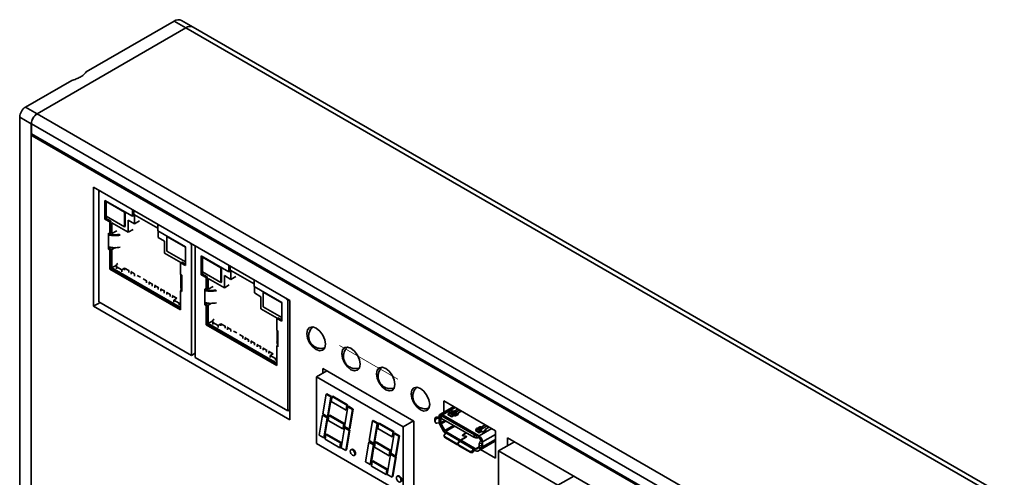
# Model space of a CAD drawing. Header units: millimetres. Extents: x 11 to 199, y 5 to 292.
# Tile 49 of 53: x 74 to 134, y 195 to 223. Entities that reach past the tile are written whole.
import ezdxf

# ---------------------------------------------------------------- set-up
doc = ezdxf.new("R2010")
doc.units = ezdxf.units.MM
doc.linetypes.add('CENTERX2', pattern=[20.32, 12.7, -2.54, 2.54, -2.54])
doc.layers.add('標註文字', color=4, linetype='Continuous')

msp = doc.modelspace()

# ---------------------------------------------------------------- linework, layer by layer
at = {"color": 7, "linetype": 'Continuous', "lineweight": 35}
for p, q in [((78.2029, 219.4227), (83.5824, 222.5281)), ((83.5824, 222.5281), (84.2895, 222.1199)), ((84.7394, 222.1645), (84.0323, 222.5727)), ((75.2011, 216.8733), (84.2895, 222.1199)), ((75.2062, 216.8704), (84.2946, 222.117)), ((84.2946, 222.117), (133.8274, 193.5223)), ((134.2774, 193.5668), (84.7445, 222.1615)), ((74.494, 217.2815), (77.319, 218.9124)), ((75.2011, 216.8733), (74.494, 217.2815)), ((74.8476, 216.261), (74.1405, 216.6692)), ((74.1405, 216.6692), (74.1405, 187.5057)), ((124.7391, 188.2757), (75.2062, 216.8704)), ((74.8476, 187.9139), (74.8476, 216.261)), ((74.8527, 216.258), (124.3855, 187.6633)), ((74.8527, 215.6456), (74.8527, 216.258)), ((124.3855, 187.0509), (74.8527, 215.6456)), ((74.9045, 215.5311), (124.3855, 186.9664)), ((78.6568, 205.1201), (78.657, 212.3868)), ((78.657, 212.3868), (90.6422, 205.4674)), ((78.9756, 212.169), (79.005, 212.186)), ((78.9756, 212.169), (78.9756, 205.3917)), ((78.9756, 212.169), (79.0463, 212.1282)), ((79.0463, 212.1621), (79.0463, 212.1282)), ((79.3469, 210.44), (79.3469, 211.5872)), ((79.3469, 211.5872), (81.0333, 210.6137)), ((79.4176, 211.5464), (79.4176, 211.5219)), ((79.4388, 211.5342), (79.4176, 211.5219)), ((79.4176, 211.5219), (79.4176, 210.6237)), ((80.5489, 210.8688), (79.4176, 211.5219)), ((79.4176, 210.4808), (79.3469, 210.44)), ((79.4176, 210.6237), (79.4176, 210.4808)), ((79.4176, 210.6237), (80.5489, 209.9706)), ((79.4176, 210.4808), (79.7145, 210.3094)), ((80.5702, 210.881), (80.5489, 210.8688)), ((80.5489, 209.9706), (80.5489, 210.8688)), ((80.5843, 210.8729), (80.5843, 209.991)), ((81.0333, 210.6137), (81.0333, 211.0149)), ((81.0333, 210.6137), (81.104, 210.6545)), ((81.104, 210.6545), (81.1038, 210.981)), ((81.157, 210.7055), (82.5748, 209.8871)), ((81.157, 210.1585), (81.157, 210.7055)), ((79.6438, 210.2686), (79.3469, 210.44)), ((79.7145, 210.3094), (79.6438, 210.2686)), ((79.6438, 209.548), (79.6438, 210.2686)), ((79.7145, 209.5888), (79.7145, 210.3094)), ((79.7676, 210.2175), (80.7611, 209.644)), ((79.7676, 209.5582), (79.7676, 210.2175)), ((80.5489, 209.9706), (80.5843, 209.991)), ((80.7611, 210.387), (81.157, 210.1585)), ((80.7611, 209.644), (80.7611, 210.387)), ((81.4577, 210.332), (81.157, 210.1585)), ((82.5748, 210.125), (82.5748, 209.7238)), ((79.5731, 209.5888), (79.6438, 209.548)), ((79.5731, 209.4663), (79.5731, 209.5888)), ((79.6438, 209.5071), (79.5731, 209.4663)), ((79.5731, 208.7314), (79.5731, 209.4663)), ((79.6438, 209.548), (79.7145, 209.5888)), ((79.6438, 209.5071), (79.6438, 209.548)), ((79.7145, 209.5888), (79.7676, 209.5582)), ((79.7676, 209.5582), (80.0682, 209.7317)), ((80.2776, 209.4626), (80.2116, 209.5048)), ((81.0617, 209.8175), (80.7611, 209.644)), ((82.5748, 209.7238), (84.2612, 208.7502)), ((82.5925, 209.7136), (82.5925, 209.3298)), ((82.5925, 209.3298), (82.9885, 209.1012)), ((83.1511, 209.3911), (83.1299, 209.3788)), ((83.1299, 209.3788), (83.1299, 208.4807)), ((84.2612, 208.7257), (83.1299, 209.3788)), ((79.5731, 208.6089), (79.5731, 208.7314)), ((79.6438, 208.6498), (79.6438, 208.7722)), ((79.7243, 208.7166), (79.6438, 208.6702)), ((79.982, 208.7021), (79.7676, 208.5783)), ((82.9885, 209.1012), (82.9885, 208.3582)), ((84.2612, 208.7502), (84.2612, 207.603)), ((84.5618, 208.9442), (84.5618, 208.9778)), ((84.5909, 208.961), (84.5618, 208.9442)), ((84.6325, 208.9034), (84.5618, 208.9442)), ((84.6616, 208.9202), (84.6325, 208.9034)), ((84.6325, 202.1261), (84.6325, 208.9034)), ((84.8577, 208.7733), (84.8868, 208.7902)), ((84.8577, 208.7733), (84.8577, 201.9961)), ((84.8577, 208.7733), (84.9284, 208.7325)), ((84.9284, 208.7662), (84.9284, 208.7325)), ((79.5731, 208.6089), (79.6438, 208.6498)), ((79.6438, 208.5681), (79.5731, 208.6089)), ((79.7145, 208.6089), (79.6438, 208.5681)), ((79.6438, 207.3943), (79.6438, 208.5681)), ((79.7145, 207.4352), (79.7145, 208.6089)), ((79.7676, 208.5783), (79.7145, 208.6089)), ((79.7676, 207.4658), (79.7676, 208.5783)), ((82.9885, 208.3582), (83.9819, 207.7846)), ((83.1299, 208.4807), (84.2612, 207.8275)), ((85.2289, 207.0444), (85.2289, 208.1916)), ((85.2289, 208.1916), (86.9154, 207.218)), ((85.2996, 208.1508), (85.2996, 208.1263)), ((85.3209, 208.1385), (85.2996, 208.1263)), ((85.2996, 208.1263), (85.2996, 207.2281)), ((86.431, 207.4731), (85.2996, 208.1263)), ((79.7676, 207.4658), (80.0603, 207.6348)), ((80.054, 207.525), (80.0628, 207.6781)), ((80.3722, 207.3413), (80.054, 207.525)), ((80.054, 207.525), (80.054, 207.4025)), ((80.1424, 207.7271), (80.0628, 207.6781)), ((83.9643, 207.7744), (84.035, 207.8153)), ((83.9643, 207.7744), (83.9643, 207.0538)), ((84.2612, 207.603), (83.9643, 207.7744)), ((84.035, 207.8153), (84.2612, 207.6846)), ((86.4522, 207.4854), (86.431, 207.4731)), ((86.431, 206.575), (86.431, 207.4731)), ((86.4664, 207.4772), (86.4664, 206.5954)), ((86.9154, 207.218), (86.9154, 207.619)), ((86.9861, 207.2589), (86.9859, 207.5854)), ((79.6438, 207.3943), (79.7145, 207.4352)), ((83.9643, 204.9002), (79.6438, 207.3943)), ((83.9643, 204.9818), (79.7145, 207.4352)), ((83.9643, 205.0431), (79.7676, 207.4658)), ((80.5489, 207.4502), (80.3722, 207.3413)), ((80.3722, 207.2188), (80.3722, 207.3413)), ((80.7982, 207.3063), (80.5489, 207.4502)), ((80.5489, 207.3209), (80.5489, 207.4502)), ((80.8336, 207.3281), (80.7982, 207.3063)), ((80.7982, 207.177), (80.7982, 207.3063)), ((80.9573, 207.2144), (80.9927, 207.2362)), ((81.1588, 207.0981), (80.9573, 207.2144)), ((80.9573, 207.2144), (80.9573, 207.0851)), ((81.1588, 206.9688), (81.1588, 207.0981)), ((81.5194, 206.8899), (81.3179, 207.0062)), ((83.9643, 207.0538), (84.035, 207.013)), ((83.9757, 207.0473), (83.9757, 206.3624)), ((84.035, 206.8905), (83.9917, 207.038)), ((84.035, 207.013), (84.035, 206.8905)), ((84.035, 206.8905), (84.035, 206.1556)), ((85.2996, 207.0852), (85.2289, 207.0444)), ((85.5259, 206.8729), (85.2289, 207.0444)), ((85.2996, 207.2281), (85.2996, 207.0852)), ((85.2996, 207.2281), (86.431, 206.575)), ((85.2996, 207.0852), (85.5966, 206.9137)), ((85.5966, 206.9137), (85.5259, 206.8729)), ((85.5259, 206.1523), (85.5259, 206.8729)), ((85.5966, 206.1931), (85.5966, 206.9137)), ((86.6431, 206.9914), (87.0391, 206.7628)), ((86.6431, 206.2484), (86.6431, 206.9914)), ((86.9154, 207.218), (86.9861, 207.2589)), ((87.0391, 207.3099), (88.4569, 206.4914)), ((87.0391, 206.7628), (87.0391, 207.3099)), ((87.3397, 206.9363), (87.0391, 206.7628)), ((81.8801, 206.6817), (81.6785, 206.798)), ((81.9155, 206.7035), (81.8801, 206.6817)), ((81.8801, 206.5524), (81.8801, 206.6817)), ((82.0392, 206.5899), (82.0746, 206.6117)), ((82.2407, 206.4735), (82.0392, 206.5899)), ((82.0392, 206.5899), (82.0392, 206.4606)), ((82.2761, 206.4954), (82.2407, 206.4735)), ((82.2407, 206.3442), (82.2407, 206.4735)), ((82.3998, 206.3817), (82.4352, 206.4035)), ((82.6013, 206.2653), (82.3998, 206.3817)), ((82.3998, 206.3817), (82.3998, 206.2524)), ((82.6368, 206.2872), (82.6013, 206.2653)), ((85.6496, 206.8219), (86.6431, 206.2484)), ((85.6496, 206.1625), (85.6496, 206.8219)), ((85.6496, 206.1625), (85.9503, 206.3361)), ((86.431, 206.575), (86.4664, 206.5954)), ((86.9437, 206.4219), (86.6431, 206.2484)), ((88.4569, 206.7291), (88.4569, 206.3281)), ((88.4569, 206.3281), (90.1433, 205.3546)), ((88.4745, 206.3179), (88.4745, 205.9342)), ((82.6013, 206.1361), (82.6013, 206.2653)), ((82.7604, 206.1735), (82.7959, 206.1953)), ((82.9619, 206.0572), (82.7604, 206.1735)), ((82.7604, 206.1735), (82.7604, 206.0442)), ((82.9974, 206.079), (82.9619, 206.0572)), ((82.9619, 205.9279), (82.9619, 206.0572)), ((83.121, 205.9653), (83.1565, 205.9871)), ((83.3226, 205.849), (83.121, 205.9653)), ((83.121, 205.9653), (83.121, 205.836)), ((83.358, 205.8708), (83.3226, 205.849)), ((83.3226, 205.7197), (83.3226, 205.849)), ((83.4817, 205.7571), (83.5171, 205.779)), ((83.7309, 205.6132), (83.4817, 205.7571)), ((83.4817, 205.7571), (83.4817, 205.6278)), ((83.9643, 206.074), (84.035, 206.1148)), ((83.9643, 206.074), (83.9643, 204.9002)), ((84.035, 206.0332), (83.9643, 206.074)), ((83.9819, 206.1454), (84.035, 206.176)), ((84.035, 206.1148), (83.9819, 206.1454)), ((83.9819, 206.1454), (83.9819, 206.0842)), ((84.035, 206.1556), (84.035, 206.0332)), ((85.4552, 206.1931), (85.5259, 206.1523)), ((85.4552, 206.0707), (85.4552, 206.1931)), ((85.5259, 206.1115), (85.4552, 206.0707)), ((85.4552, 205.3358), (85.4552, 206.0707)), ((85.5259, 206.1523), (85.5966, 206.1931)), ((85.5259, 206.1115), (85.5259, 206.1523)), ((85.5966, 206.1931), (85.6496, 206.1625)), ((86.1596, 206.067), (86.0936, 206.1091)), ((88.4745, 205.9342), (88.8705, 205.7056)), ((88.8705, 205.7056), (88.8705, 204.9625)), ((89.0332, 205.9955), (89.0119, 205.9832)), ((90.1433, 205.3301), (89.0119, 205.9832)), ((89.0119, 205.9832), (89.0119, 205.085)), ((79.0515, 205.3479), (78.6568, 205.1201)), ((90.642, 198.2006), (78.6568, 205.1201)), ((78.9756, 205.3917), (84.6325, 202.1261)), ((83.5541, 205.5044), (83.7309, 205.6132)), ((83.8723, 205.3207), (83.5541, 205.5044)), ((83.5541, 205.5044), (83.5541, 205.3819)), ((83.9643, 205.3243), (83.8723, 205.3207)), ((83.8723, 205.1982), (83.8723, 205.3207)), ((85.4552, 205.2133), (85.4552, 205.3358)), ((85.4552, 205.2133), (85.5259, 205.2541)), ((85.5259, 205.1725), (85.4552, 205.2133)), ((85.5259, 205.2541), (85.5259, 205.3766)), ((85.6064, 205.321), (85.5259, 205.2745)), ((85.5966, 205.2133), (85.5259, 205.1725)), ((85.5259, 203.9987), (85.5259, 205.1725)), ((85.5966, 204.0395), (85.5966, 205.2133)), ((85.6496, 205.1827), (85.5966, 205.2133)), ((85.8641, 205.3065), (85.6496, 205.1827)), ((85.6496, 204.0701), (85.6496, 205.1827)), ((89.0119, 205.085), (90.1433, 204.4319)), ((90.1433, 205.3546), (90.1433, 204.2073)), ((90.4438, 205.5485), (90.4438, 205.5819)), ((90.4727, 205.5652), (90.4438, 205.5485)), ((90.5145, 205.5077), (90.4438, 205.5485)), ((90.5434, 205.5244), (90.5145, 205.5077)), ((90.5145, 198.7304), (90.5145, 205.5077)), ((90.6422, 205.4674), (90.642, 198.2006)), ((88.8705, 204.9625), (89.864, 204.389)), ((85.5259, 203.9987), (85.5966, 204.0395)), ((89.8463, 201.5046), (85.5259, 203.9987)), ((89.8463, 201.5862), (85.5966, 204.0395)), ((85.6496, 204.0701), (85.9424, 204.2391)), ((89.8463, 201.6474), (85.6496, 204.0701)), ((85.936, 204.1293), (85.9449, 204.2824)), ((86.2542, 203.9457), (85.936, 204.1293)), ((85.936, 204.1293), (85.936, 204.0069)), ((86.0245, 204.3315), (85.9449, 204.2824)), ((86.431, 204.0545), (86.2542, 203.9457)), ((86.2542, 203.8232), (86.2542, 203.9457)), ((86.6803, 203.9106), (86.431, 204.0545)), ((86.431, 203.9252), (86.431, 204.0545)), ((86.7157, 203.9324), (86.6803, 203.9106)), ((86.6803, 203.7813), (86.6803, 203.9106)), ((89.8463, 204.3788), (89.917, 204.4196)), ((89.8463, 204.3788), (89.8463, 203.6582)), ((90.1433, 204.2073), (89.8463, 204.3788)), ((89.917, 204.4196), (90.1433, 204.289)), ((86.8394, 203.8188), (86.8748, 203.8406)), ((87.0409, 203.7024), (86.8394, 203.8188)), ((86.8394, 203.8188), (86.8394, 203.6895)), ((87.0409, 203.5731), (87.0409, 203.7024)), ((87.4015, 203.4942), (87.2, 203.6106)), ((87.7621, 203.2861), (87.5606, 203.4024)), ((87.7976, 203.3079), (87.7621, 203.2861)), ((87.7621, 203.1568), (87.7621, 203.2861)), ((89.8463, 203.6582), (89.917, 203.6174)), ((89.8577, 203.6516), (89.8577, 202.9667)), ((89.917, 203.4949), (89.8738, 203.6423)), ((89.917, 203.6174), (89.917, 203.4949)), ((89.917, 203.4949), (89.917, 202.76)), ((87.9212, 203.1942), (87.9567, 203.216)), ((88.1228, 203.0779), (87.9212, 203.1942)), ((87.9212, 203.1942), (87.9212, 203.0649)), ((88.1582, 203.0997), (88.1228, 203.0779)), ((88.1228, 202.9486), (88.1228, 203.0779)), ((88.2819, 202.986), (88.3173, 203.0079)), ((88.4834, 202.8697), (88.2819, 202.986)), ((88.2819, 202.986), (88.2819, 202.8567)), ((88.5188, 202.8915), (88.4834, 202.8697)), ((88.4834, 202.7404), (88.4834, 202.8697)), ((88.6425, 202.7778), (88.6779, 202.7997)), ((88.844, 202.6615), (88.6425, 202.7778)), ((88.6425, 202.7778), (88.6425, 202.6486)), ((88.8794, 202.6833), (88.844, 202.6615)), ((88.844, 202.5322), (88.844, 202.6615)), ((89.8463, 202.6783), (89.917, 202.7192)), ((89.8463, 202.6783), (89.8463, 201.5046)), ((89.917, 202.6375), (89.8463, 202.6783)), ((89.864, 202.7498), (89.917, 202.7804)), ((89.917, 202.7192), (89.864, 202.7498)), ((89.864, 202.7498), (89.864, 202.6885)), ((89.917, 202.76), (89.917, 202.6375)), ((84.6325, 202.1261), (84.8577, 202.2561)), ((89.0031, 202.5697), (89.0385, 202.5915)), ((89.2046, 202.4533), (89.0031, 202.5697)), ((89.0031, 202.5697), (89.0031, 202.4404)), ((89.2401, 202.4752), (89.2046, 202.4533)), ((89.2046, 202.324), (89.2046, 202.4533)), ((89.3637, 202.3615), (89.3992, 202.3833)), ((89.613, 202.2176), (89.3637, 202.3615)), ((89.3637, 202.3615), (89.3637, 202.2322)), ((89.4362, 202.1087), (89.613, 202.2176)), ((89.7544, 201.925), (89.4362, 202.1087)), ((89.4362, 202.1087), (89.4362, 201.9863)), ((84.8577, 201.9961), (90.5145, 198.7304)), ((89.8463, 201.9287), (89.7544, 201.925)), ((89.7544, 201.8026), (89.7544, 201.925)), ((92.2593, 200.8243), (92.8908, 201.1888)), ((92.6576, 201.0543), (92.6577, 201.3234)), ((92.6577, 201.3234), (98.2082, 198.1189)), ((92.2593, 196.7416), (92.2593, 200.8243)), ((97.5626, 197.7628), (92.2593, 200.8243)), ((92.8554, 199.7576), (92.6528, 198.5477)), ((92.8978, 199.7821), (92.8554, 199.7576)), ((93.1426, 199.5918), (92.8554, 199.7576)), ((92.8978, 199.7821), (93.185, 199.6163)), ((92.94, 198.3819), (93.1426, 199.5918)), ((93.185, 199.6163), (92.9824, 198.4063)), ((93.1426, 199.5918), (93.185, 199.6163)), ((93.2238, 199.6062), (93.1739, 199.3083)), ((93.1739, 199.3083), (94.0714, 198.7902)), ((93.2238, 199.6062), (93.2662, 199.6307)), ((94.1213, 199.088), (93.2238, 199.6062)), ((93.2662, 199.6307), (94.1637, 199.1125)), ((94.0714, 198.7902), (94.1213, 199.088)), ((94.1637, 199.1125), (94.1138, 198.8147)), ((94.1213, 199.088), (94.1637, 199.1125)), ((100.047, 199.3436), (103.1934, 197.5271)), ((100.047, 198.6473), (100.047, 199.3436)), ((90.5145, 198.7304), (90.642, 198.804)), ((92.6403, 198.4732), (92.4368, 197.2581)), ((92.6827, 198.4977), (92.6403, 198.4732)), ((92.9275, 198.3074), (92.6403, 198.4732)), ((92.6528, 198.5477), (92.94, 198.3819)), ((92.6827, 198.4977), (92.97, 198.3319)), ((93.0303, 198.4512), (93.0728, 198.4757)), ((93.0728, 198.4757), (93.9703, 197.9575)), ((94.1837, 198.9907), (93.9811, 197.7808)), ((94.0714, 198.7902), (94.1138, 198.8147)), ((94.1837, 198.9907), (94.2261, 199.0152)), ((94.4709, 198.8249), (94.1837, 198.9907)), ((94.2261, 199.0152), (94.5134, 198.8494)), ((94.2683, 197.615), (94.4709, 198.8249)), ((94.5134, 198.8494), (94.3107, 197.6395)), ((94.4709, 198.8249), (94.5134, 198.8494)), ((100.6501, 198.9954), (99.8096, 198.5103)), ((99.8764, 198.4698), (99.8254, 198.333)), ((99.8994, 198.4757), (99.99, 198.4706)), ((99.9596, 198.4954), (99.9985, 198.473)), ((102.1467, 197.2256), (99.99, 198.4706)), ((99.9985, 198.473), (102.1552, 197.2279)), ((100.5324, 198.373), (100.3026, 198.5056)), ((100.3179, 198.5247), (100.3557, 198.622)), ((100.3179, 198.5247), (100.5477, 198.392)), ((100.3557, 198.622), (100.3982, 198.6466)), ((100.3557, 198.622), (100.5855, 198.4893)), ((100.3982, 198.6466), (100.628, 198.5139)), ((100.3982, 198.6466), (100.4581, 198.6412)), ((100.4196, 198.6446), (100.5624, 198.7271)), ((100.4581, 198.6412), (100.688, 198.5085)), ((100.542, 198.5928), (100.5624, 198.6046)), ((100.5855, 198.4893), (100.5477, 198.392)), ((100.5624, 198.6046), (100.5624, 198.7271)), ((100.628, 198.5139), (100.5855, 198.4893)), ((100.619, 198.7271), (100.6243, 198.724)), ((100.619, 198.7271), (100.619, 198.6046)), ((100.619, 198.6046), (100.6243, 198.6015)), ((100.6243, 198.724), (100.6243, 198.6015)), ((100.688, 198.5085), (100.628, 198.5139)), ((100.6651, 198.4496), (100.688, 198.5085)), ((100.6703, 198.4526), (100.6651, 198.4496)), ((100.7039, 198.4332), (100.6703, 198.4526)), ((100.6809, 198.724), (100.9005, 198.8508)), ((100.6809, 198.6015), (100.9531, 198.7587)), ((100.6809, 198.724), (100.6809, 198.6015)), ((100.916, 198.523), (100.7604, 198.4332)), ((100.899, 198.575), (100.899, 198.5131)), ((101.1303, 198.7181), (100.9107, 198.5913)), ((100.9107, 198.5587), (100.916, 198.5556)), ((101.0238, 198.7587), (101.1122, 198.7077)), ((92.724, 197.0923), (92.9275, 198.3074)), ((92.97, 198.3319), (92.7665, 197.1168)), ((92.9275, 198.3074), (92.97, 198.3319)), ((92.94, 198.3819), (92.9824, 198.4063)), ((93.0303, 198.4512), (92.9809, 198.156)), ((92.9809, 198.156), (93.8784, 197.6379)), ((93.9279, 197.933), (93.0303, 198.4512)), ((93.8784, 197.6379), (93.9279, 197.933)), ((93.9703, 197.9575), (93.9209, 197.6624)), ((93.9279, 197.933), (93.9703, 197.9575)), ((95.4824, 196.9222), (95.6838, 198.1248)), ((95.7262, 198.1492), (95.6838, 198.1248)), ((95.6838, 198.1248), (95.9736, 197.9575)), ((95.7262, 198.1492), (96.0161, 197.9819)), ((95.9736, 197.9575), (95.771, 196.7475)), ((96.0161, 197.9819), (95.8134, 196.772)), ((95.9736, 197.9575), (96.0161, 197.9819)), ((96.0099, 197.6711), (96.0548, 197.9718)), ((96.0972, 197.9963), (96.0548, 197.9718)), ((96.0548, 197.9718), (96.9497, 197.4552)), ((96.0972, 197.9963), (96.9921, 197.4797)), ((98.1938, 198.1272), (97.5626, 197.7628)), ((98.2082, 198.1189), (98.208, 193.7916)), ((99.4955, 198.2598), (99.5248, 198.1749)), ((99.4955, 198.1373), (99.4955, 198.2598)), ((99.4955, 198.1373), (99.5248, 198.0524)), ((99.4991, 198.116), (99.5284, 198.0311)), ((99.5248, 198.1749), (99.5248, 198.0524)), ((99.7347, 198.369), (99.5936, 198.3528)), ((99.5936, 198.3528), (99.6229, 198.2678)), ((99.6229, 198.2678), (99.764, 198.284)), ((99.6229, 197.982), (99.764, 197.9983)), ((99.7475, 198.3729), (99.8258, 198.3277)), ((99.764, 198.284), (99.764, 197.9983)), ((100.0255, 197.4984), (99.7977, 197.8999)), ((99.8536, 198.0101), (99.8536, 198.0259)), ((99.8571, 198.3015), (99.9081, 198.4383)), ((99.8571, 198.3015), (101.8724, 197.1381)), ((99.8736, 197.9415), (100.1015, 197.54)), ((99.9081, 198.4383), (101.9234, 197.275)), ((100.6651, 198.4496), (100.5324, 198.373)), ((102.3603, 197.7545), (102.5798, 197.8813)), ((92.4368, 197.2581), (92.724, 197.0923)), ((92.8372, 197.298), (92.7882, 197.005)), ((92.8372, 197.298), (92.8797, 197.3225)), ((93.7348, 196.7799), (92.8372, 197.298)), ((92.8797, 197.3225), (93.7772, 196.8044)), ((93.9694, 197.7111), (93.7652, 196.4912)), ((93.8784, 197.6379), (93.9209, 197.6624)), ((93.9694, 197.7111), (94.0119, 197.7356)), ((94.2559, 197.5406), (93.9694, 197.7111)), ((93.9811, 197.7808), (94.2683, 197.615)), ((94.0119, 197.7356), (94.2983, 197.5651)), ((94.0524, 196.3254), (94.2559, 197.5406)), ((94.2983, 197.5651), (94.0948, 196.3499)), ((94.2559, 197.5406), (94.2983, 197.5651)), ((94.3107, 197.6395), (94.2683, 197.615)), ((96.8998, 197.1574), (96.0099, 197.6711)), ((96.8095, 196.148), (97.0121, 197.3579)), ((96.9497, 197.4552), (96.8998, 197.1574)), ((96.9921, 197.4797), (96.9423, 197.1819)), ((96.9921, 197.4797), (96.9497, 197.4552)), ((97.0546, 197.3824), (97.0121, 197.3579)), ((97.0121, 197.3579), (97.2994, 197.1921)), ((97.0546, 197.3824), (97.3418, 197.2166)), ((97.5626, 197.7628), (97.5626, 193.6801)), ((100.1688, 197.3901), (100.0782, 197.2804)), ((100.1521, 197.4861), (100.2283, 197.4421)), ((100.1688, 197.3901), (101.0084, 196.9055)), ((100.2283, 197.4421), (101.0679, 196.9574)), ((101.2094, 197.2839), (101.4146, 197.4024)), ((101.2208, 197.2533), (101.2208, 197.2173)), ((101.4323, 197.3922), (101.2413, 197.2819)), ((101.9234, 197.275), (101.8724, 197.1381)), ((102.2118, 197.4035), (101.982, 197.5361)), ((101.9973, 197.5552), (102.035, 197.6525)), ((101.9973, 197.5552), (102.2271, 197.4225)), ((102.035, 197.6525), (102.0776, 197.6771)), ((102.2648, 197.5198), (102.035, 197.6525)), ((102.0776, 197.6771), (102.3074, 197.5444)), ((102.0776, 197.6771), (102.1375, 197.6717)), ((102.099, 197.6752), (102.2418, 197.7576)), ((102.1375, 197.6717), (102.3673, 197.539)), ((102.3445, 197.4801), (102.2118, 197.4035)), ((102.2214, 197.6233), (102.2418, 197.6351)), ((102.2648, 197.5198), (102.2271, 197.4225)), ((102.2418, 197.6351), (102.2418, 197.7576)), ((102.3074, 197.5444), (102.2648, 197.5198)), ((102.2984, 197.7576), (102.3037, 197.7545)), ((102.2984, 197.7576), (102.2984, 197.6351)), ((102.2984, 197.6351), (102.3037, 197.632)), ((102.3037, 197.7545), (102.3037, 197.632)), ((102.3673, 197.539), (102.3074, 197.5444)), ((102.3445, 197.4801), (102.3673, 197.539)), ((102.3497, 197.4831), (102.3445, 197.4801)), ((102.3832, 197.4637), (102.3497, 197.4831)), ((102.3603, 197.632), (102.6325, 197.7892)), ((102.3603, 197.632), (102.3603, 197.7545)), ((102.5954, 197.5535), (102.4398, 197.4637)), ((102.5784, 197.6055), (102.5784, 197.5437)), ((102.8096, 197.7486), (102.5901, 197.6219)), ((102.5901, 197.5892), (102.5954, 197.5861)), ((102.7032, 197.7892), (102.7916, 197.7382)), ((103.1934, 197.5271), (103.1933, 195.8535)), ((92.2593, 196.7416), (97.5626, 193.6801)), ((92.724, 197.0923), (92.7665, 197.1168)), ((92.7882, 197.005), (93.6849, 196.4821)), ((93.6849, 196.4821), (93.7348, 196.7799)), ((93.7772, 196.8044), (93.7273, 196.5066)), ((93.7348, 196.7799), (93.7772, 196.8044)), ((95.2661, 195.6305), (95.4682, 196.8369)), ((95.5106, 196.8614), (95.4682, 196.8369)), ((95.4682, 196.8369), (95.758, 196.6696)), ((95.771, 196.7475), (95.4824, 196.9222)), ((95.5106, 196.8614), (95.8004, 196.6941)), ((95.758, 196.6696), (95.5559, 195.4632)), ((95.8004, 196.6941), (95.5984, 195.4877)), ((95.758, 196.6696), (95.8004, 196.6941)), ((95.8134, 196.772), (95.771, 196.7475)), ((95.8615, 196.8178), (95.8117, 196.5204)), ((95.8615, 196.8178), (95.9039, 196.8423)), ((96.7564, 196.3011), (95.8615, 196.8178)), ((95.9039, 196.8423), (96.7989, 196.3256)), ((96.9423, 197.1819), (96.8998, 197.1574)), ((97.2994, 197.1921), (97.0956, 195.9756)), ((97.3418, 197.2166), (97.1381, 196.0001)), ((97.3418, 197.2166), (97.2994, 197.1921)), ((100.0652, 197.1848), (100.1163, 197.1069)), ((100.0869, 197.1645), (100.7851, 196.7615)), ((100.0869, 197.1645), (100.1379, 197.0866)), ((100.8361, 196.6836), (100.1379, 197.0866)), ((100.8361, 196.6836), (100.7851, 196.7615)), ((100.9178, 196.7957), (101.0084, 196.9055)), ((100.9226, 196.6899), (100.9736, 196.6119)), ((100.9356, 196.7855), (101.0262, 196.8952)), ((100.9443, 196.6696), (101.6425, 196.2665)), ((100.9953, 196.5916), (100.9443, 196.6696)), ((101.0262, 196.8952), (101.8659, 196.4104)), ((101.0679, 196.9574), (101.3719, 197.1329)), ((101.4039, 197.1309), (101.0857, 196.9472)), ((101.0857, 196.9472), (101.9254, 196.4624)), ((101.3355, 197.2012), (101.2484, 197.2108)), ((101.2776, 197.2136), (101.3649, 197.204)), ((101.3924, 197.1242), (101.3924, 197.1615)), ((102.0561, 197.2307), (102.0051, 197.0938)), ((102.0957, 197.0887), (102.0051, 197.0938)), ((102.1467, 197.2256), (102.0561, 197.2307)), ((102.1282, 196.2845), (103.1299, 196.8628)), ((102.1552, 197.2279), (102.1552, 197.1055)), ((102.1552, 197.2279), (102.1941, 197.2055)), ((102.1552, 197.1055), (102.1941, 197.083)), ((102.2523, 196.8476), (102.2242, 196.7661)), ((102.2242, 196.7661), (102.3713, 196.7492)), ((102.3002, 196.8993), (102.4062, 196.8381)), ((102.3713, 196.7492), (102.3994, 196.8307)), ((102.3994, 196.5449), (102.3994, 196.8307)), ((102.4062, 196.8381), (102.4062, 196.5523)), ((104.3582, 196.8546), (103.3842, 196.2924)), ((103.9417, 197.095), (111.8908, 192.5058)), ((103.9417, 196.6142), (103.9417, 197.095)), ((93.6849, 196.4821), (93.7273, 196.5066)), ((93.7652, 196.4912), (94.0524, 196.3254)), ((94.0524, 196.3254), (94.0948, 196.3499)), ((94.4129, 196.388), (94.3704, 196.3635)), ((95.8117, 196.5204), (96.7066, 196.0038)), ((96.7979, 196.0783), (96.5945, 194.8636)), ((96.7066, 196.0038), (96.7564, 196.3011)), ((96.7989, 196.3256), (96.7491, 196.0283)), ((96.7564, 196.3011), (96.7989, 196.3256)), ((96.7979, 196.0783), (96.8403, 196.1028)), ((96.7979, 196.0783), (97.0851, 195.9125)), ((97.0956, 195.9756), (96.8095, 196.148)), ((96.8403, 196.1028), (97.1275, 195.937)), ((101.6936, 196.1885), (100.9953, 196.5916)), ((101.6936, 196.1885), (101.6425, 196.2665)), ((101.7753, 196.3007), (101.8659, 196.4104)), ((101.7753, 196.3007), (101.8263, 196.2228)), ((101.9169, 196.3325), (101.8263, 196.2228)), ((101.9254, 196.4624), (101.9254, 196.3399)), ((101.9254, 196.4624), (102.0016, 196.4184)), ((102.0016, 196.2959), (101.9254, 196.3399)), ((102.0523, 196.4138), (102.2047, 196.5065)), ((102.1282, 196.2845), (102.3561, 196.423)), ((102.2047, 196.6279), (102.3518, 196.611)), ((102.2047, 196.5054), (102.2047, 196.6279)), ((102.3518, 196.4885), (102.2047, 196.5054)), ((102.2128, 196.4627), (102.3599, 196.4457)), ((103.1933, 195.8535), (102.2875, 196.3765)), ((102.3518, 196.611), (102.3518, 196.4885)), ((102.3713, 196.4634), (102.3994, 196.5449)), ((102.4062, 196.5523), (102.4062, 196.5365)), ((103.3842, 196.2924), (103.3842, 192.2505)), ((107.5279, 193.9003), (103.3842, 196.2924)), ((94.5714, 196.0153), (94.6138, 196.0398)), ((95.5559, 195.4632), (95.2661, 195.6305)), ((95.5984, 195.4877), (95.5559, 195.4632)), ((95.6683, 195.6637), (95.6184, 195.3659)), ((95.6683, 195.6637), (95.7107, 195.6882)), ((96.5632, 195.1471), (95.6683, 195.6637)), ((95.7107, 195.6882), (96.6056, 195.1716)), ((96.7491, 196.0283), (96.7066, 196.0038)), ((96.8817, 194.6978), (97.0851, 195.9125)), ((97.1275, 195.937), (96.9241, 194.7223)), ((97.1275, 195.937), (97.0851, 195.9125)), ((97.1381, 196.0001), (97.0956, 195.9756)), ((95.6184, 195.3659), (96.5133, 194.8492)), ((96.5632, 195.1471), (96.5133, 194.8492)), ((96.5557, 194.8737), (96.5133, 194.8492)), ((96.6056, 195.1716), (96.5557, 194.8737)), ((96.5632, 195.1471), (96.6056, 195.1716)), ((96.5945, 194.8636), (96.8817, 194.6978)), ((96.8817, 194.6978), (96.9241, 194.7223)), ((97.2308, 194.7705), (97.1884, 194.7461)), ((107.9821, 194.7624), (107.0083, 194.2002))]:
    msp.add_line(p, q, dxfattribs=at)
at = {"color": 8, "linetype": 'Continuous', "lineweight": 35}
for p, q in [((100.7379, 198.9447), (99.9596, 198.4954)), ((100.6796, 198.487), (100.8553, 198.5884)), ((100.8753, 198.5198), (100.7167, 198.4282)), ((100.9107, 198.5587), (100.9107, 198.5199)), ((100.916, 198.523), (100.916, 198.5556)), ((100.9531, 198.7587), (100.9531, 198.8205)), ((101.0238, 198.7796), (101.0238, 198.7587)), ((99.8536, 198.0259), (99.8536, 198.3036)), ((99.8536, 198.0101), (100.1077, 198.1568)), ((100.1771, 198.1168), (99.8736, 197.9415)), ((102.6325, 197.7892), (102.6325, 197.8509)), ((100.1015, 197.54), (100.6388, 197.8502)), ((100.7108, 197.8087), (100.1521, 197.4861)), ((101.2094, 197.2839), (101.2094, 197.2227)), ((102.1941, 197.2055), (102.9723, 197.6547)), ((102.4062, 196.8381), (103.1933, 197.2925)), ((102.5901, 197.5892), (102.5901, 197.5504)), ((102.5954, 197.5535), (102.5954, 197.5861)), ((102.7032, 197.8101), (102.7032, 197.7892)), ((100.9178, 196.7957), (100.9296, 196.7776)), ((101.2776, 197.2136), (101.2776, 197.2076)), ((101.3649, 197.1936), (101.3649, 197.204)), ((101.3719, 197.1329), (101.3719, 197.1124)), ((102.3561, 196.423), (103.1933, 196.9063)), ((102.4062, 196.5365), (103.1933, 196.9909)), ((102.0016, 196.4184), (102.2047, 196.5356))]:
    msp.add_line(p, q, dxfattribs=at)
at = {"color": 7, "linetype": 'Continuous', "lineweight": 35, "flags": 128}
for points in [[(92.8167, 202.8036), (92.7736, 202.5785), (92.651, 202.4374), (92.4674, 202.4017), (92.251, 202.477), (92.0345, 202.6517), (91.851, 202.8992), (91.7284, 203.1819), (91.6853, 203.4568), (91.7284, 203.6819), (91.851, 203.823), (92.0345, 203.8587), (92.251, 203.7834), (92.4675, 203.6087), (92.651, 203.3612), (92.7736, 203.0784), (92.8167, 202.8036)], [(94.938, 201.5789), (94.8949, 201.3538), (94.7723, 201.2126), (94.5888, 201.177), (94.3723, 201.2523), (94.1558, 201.427), (93.9723, 201.6745), (93.8497, 201.9572), (93.8066, 202.2321), (93.8497, 202.4572), (93.9723, 202.5983), (94.1559, 202.634), (94.3723, 202.5587), (94.5888, 202.384), (94.7723, 202.1364), (94.8949, 201.8537), (94.938, 201.5789)], [(97.0593, 200.3542), (97.0162, 200.1291), (96.8936, 199.9879), (96.7101, 199.9523), (96.4936, 200.0275), (96.2771, 200.2022), (96.0936, 200.4498), (95.971, 200.7325), (95.9279, 201.0074), (95.971, 201.2325), (96.0936, 201.3736), (96.2772, 201.4092), (96.4937, 201.334), (96.7101, 201.1593), (96.8936, 200.9117), (97.0163, 200.629), (97.0593, 200.3542)], [(99.1806, 199.127), (99.1376, 198.9019), (99.0149, 198.7608), (98.8314, 198.7251), (98.6149, 198.8004), (98.3985, 198.9751), (98.2149, 199.2226), (98.0923, 199.5054), (98.0493, 199.7802), (98.0923, 200.0053), (98.215, 200.1464), (98.3985, 200.1821), (98.615, 200.1068), (98.8315, 199.9321), (99.015, 199.6846), (99.1376, 199.4018), (99.1806, 199.127)], [(99.8994, 198.4757), (99.8887, 198.4756), (99.8811, 198.4739), (99.8769, 198.4707), (99.8763, 198.4662), (99.8793, 198.4604), (99.8858, 198.4537), (99.8955, 198.4462), (99.9081, 198.4383)], [(99.4991, 198.116), (99.4974, 198.1216), (99.4955, 198.1373)], [(99.8254, 198.333), (99.8253, 198.3293), (99.8283, 198.3236), (99.8348, 198.3169), (99.8445, 198.3094), (99.8571, 198.3015)], [(101.2484, 197.2108), (101.2292, 197.2145), (101.2124, 197.2211), (101.1993, 197.23), (101.1908, 197.2406), (101.1875, 197.2521), (101.1897, 197.2638), (101.1972, 197.2746), (101.2094, 197.2839)], [(101.2413, 197.2819), (101.2298, 197.2732), (101.2228, 197.2631), (101.2208, 197.2522), (101.2239, 197.2414), (101.2318, 197.2315), (101.2441, 197.2232), (101.2597, 197.2171), (101.2776, 197.2136)], [(100.1379, 197.0866), (100.1253, 197.096), (100.1163, 197.1069)], [(101.3719, 197.1329), (101.3833, 197.1416), (101.3903, 197.1517), (101.3923, 197.1626), (101.3893, 197.1734), (101.3813, 197.1833), (101.3691, 197.1916), (101.3534, 197.1977), (101.3355, 197.2012)], [(101.3649, 197.204), (101.3841, 197.2003), (101.4009, 197.1937), (101.414, 197.1848), (101.4226, 197.1742), (101.4258, 197.1627), (101.4237, 197.151), (101.4162, 197.1402), (101.4039, 197.1309)], [(94.3288, 196.2715), (94.3396, 196.328), (94.3704, 196.3635), (94.4165, 196.3724), (94.4709, 196.3535), (94.5253, 196.3096), (94.5714, 196.2474), (94.6022, 196.1764), (94.6131, 196.1074), (94.6022, 196.0508), (94.5714, 196.0153), (94.5253, 196.0064), (94.4709, 196.0253), (94.4165, 196.0692), (94.3704, 196.1314), (94.3396, 196.2024), (94.3288, 196.2715)], [(94.4129, 196.388), (94.459, 196.3969), (94.5134, 196.378), (94.5677, 196.3341), (94.6139, 196.2719), (94.6447, 196.2009), (94.6555, 196.1319), (94.6447, 196.0753), (94.6139, 196.0398), (94.6138, 196.0398)], [(100.9736, 196.6119), (100.9827, 196.6011), (100.9953, 196.5916)], [(102.3518, 196.4885), (102.3521, 196.4736), (102.3532, 196.4615), (102.3551, 196.4526), (102.3575, 196.4473), (102.3604, 196.4457), (102.3638, 196.448), (102.3675, 196.454), (102.3713, 196.4634)], [(97.1466, 194.6537), (97.1574, 194.7105), (97.1884, 194.746), (97.2346, 194.755), (97.2892, 194.7361), (97.3438, 194.692), (97.3901, 194.6296), (97.421, 194.5583), (97.4319, 194.489), (97.421, 194.4322), (97.3901, 194.3966), (97.3438, 194.3876), (97.2892, 194.4066), (97.2346, 194.4507), (97.1884, 194.5131), (97.1574, 194.5844), (97.1466, 194.6537)], [(97.2308, 194.7705), (97.2771, 194.7795), (97.3316, 194.7606), (97.3862, 194.7165), (97.4325, 194.6541), (97.4634, 194.5828), (97.4743, 194.5135), (97.4634, 194.4567), (97.4325, 194.4211), (97.4325, 194.4211)]]:
    msp.add_lwpolyline(points, dxfattribs=at)
at = {"color": 7, "linetype": 'Continuous', "lineweight": 35}
for centre, radius, start, end in [((83.8454, 222.1656), 0.4479, 65.342468, 125.96799), ((84.5526, 221.7574), 0.4479, 65.342468, 125.96799), ((84.5577, 221.7544), 0.4479, 65.342468, 125.96799), ((74.9081, 216.6342), 0.7684, 122.605478, 177.394522), ((75.6152, 216.226), 0.7684, 122.605478, 177.394522), ((75.6203, 216.2231), 0.7684, 122.605478, 177.394522), ((74.9716, 215.6305), 0.1199, 172.74417, 235.943649), ((99.8768, 198.3939), 0.131, 50.796715, 189.214037), ((99.9902, 198.4862), 0.0156, 269.288717, 302.137262), ((100.2819, 198.5379), 0.0384, 302.637971, 339.772886), ((100.5907, 198.6725), 0.0615, 62.609672, 117.390328), ((100.5907, 198.55), 0.0615, 62.609672, 117.390328), ((100.6526, 198.7786), 0.0615, 242.609672, 297.390328), ((100.6526, 198.6561), 0.0615, 242.609672, 297.390328), ((100.9169, 198.575), 0.0175, 110.783421, 249.216579), ((100.9098, 198.5393), 0.0175, 290.783421, 69.216579), ((100.9885, 198.6905), 0.0769, 62.609672, 117.390328), ((99.5993, 198.2485), 0.1044, 93.15352, 173.758178), ((99.6286, 198.1635), 0.1044, 93.15352, 173.758178), ((99.6045, 198.0599), 0.08, 185.374338, 283.296775), ((99.7314, 198.4023), 0.0335, 275.629194, 298.674552), ((100.1502, 198.1017), 0.4062, 194.858831, 209.78375), ((99.74, 198.5221), 0.2393, 275.74838, 296.470228), ((99.741, 198.2318), 0.2346, 275.629194, 298.674552), ((99.9972, 198.0149), 0.1437, 181.916442, 210.706908), ((100.5117, 198.4053), 0.0384, 302.637971, 339.772886), ((100.7321, 198.4878), 0.0615, 242.609672, 297.390328), ((100.344, 197.6707), 0.3621, 208.419974, 238.005661), ((100.1291, 197.226), 0.0745, 133.09454, 235.508818), ((100.2288, 197.609), 0.1448, 208.419974, 238.005661), ((100.3446, 197.2489), 0.2254, 121.035163, 141.222586), ((102.0997, 197.5821), 0.3542, 240.145786, 262.928459), ((101.9613, 197.5685), 0.0384, 302.637971, 339.772886), ((102.1911, 197.4358), 0.0384, 302.637971, 339.772886), ((102.2701, 197.703), 0.0615, 62.609672, 117.390328), ((102.2701, 197.5805), 0.0615, 62.609672, 117.390328), ((102.332, 197.8091), 0.0615, 242.609672, 297.390328), ((102.332, 197.6866), 0.0615, 242.609672, 297.390328), ((102.4115, 197.5183), 0.0615, 242.609672, 297.390328), ((102.5963, 197.6055), 0.0175, 110.783421, 249.216579), ((102.5892, 197.5698), 0.0175, 290.783421, 69.216579), ((102.6679, 197.721), 0.0769, 62.609672, 117.390328), ((100.8299, 196.8619), 0.11, 245.93822, 322.999355), ((100.88, 196.7727), 0.0994, 243.774648, 297.588924), ((100.9865, 196.731), 0.0745, 133.09454, 235.508818), ((101.1841, 196.7643), 0.2254, 121.035163, 141.222586), ((101.2019, 196.754), 0.2254, 121.035163, 141.222586), ((102.0487, 197.4453), 0.3542, 240.145786, 262.928459), ((102.097, 197.1981), 0.1093, 269.288717, 302.137262), ((102.1469, 197.2412), 0.0156, 269.288717, 302.137262), ((101.9457, 196.8171), 0.461, 2.605478, 57.394522), ((102.0699, 196.8888), 0.2305, 2.605478, 57.394522), ((102.7058, 196.6276), 0.5012, 163.954158, 179.969995), ((102.3463, 196.8085), 0.1018, 116.947678, 157.44708), ((102.853, 196.6107), 0.5012, 163.954158, 179.969995), ((102.4128, 196.8251), 0.0145, 116.947678, 157.44708), ((101.6874, 196.3669), 0.11, 245.93822, 322.999355), ((101.7384, 196.289), 0.11, 245.93822, 322.999355), ((102.0416, 196.2693), 0.2254, 121.035163, 141.222586), ((101.942, 196.3123), 0.0322, 121.035163, 141.222586), ((102.0308, 196.4589), 0.0499, 234.19487, 295.501316), ((102.0746, 196.397), 0.1247, 234.19487, 295.501316), ((102.2634, 196.4944), 0.0598, 169.415804, 212.072898), ((102.2799, 196.5245), 0.1269, 306.876966, 5.434602), ((102.4128, 196.5393), 0.0145, 116.947678, 157.44708)]:
    msp.add_arc(centre, radius, start, end, dxfattribs=at)
for points, knots in [([(77.319, 218.9124), (77.4107, 218.9383), (77.5967, 218.9909), (77.8445, 219.105), (78.0552, 219.2501), (78.153, 219.3644), (78.2029, 219.4227)], [0, 0, 0, 0, 0.2385459, 0.484179, 0.7369546, 1, 1, 1, 1]), ([(80.2776, 209.4626), (80.1597, 209.447), (79.9244, 209.4157), (79.6901, 209.4495), (79.5731, 209.4663)], [0, 0, 0, 0, 0.5008324, 1, 1, 1, 1]), ([(79.6438, 209.5071), (79.7378, 209.4952), (79.9267, 209.4714), (80.1163, 209.4936), (80.2116, 209.5048)], [0, 0, 0, 0, 0.49740468, 1, 1, 1, 1]), ([(79.5731, 208.7314), (79.6901, 208.7146), (79.9244, 208.6808), (80.1597, 208.7121), (80.2776, 208.7278)], [0, 0, 0, 0, 0.4991676, 1, 1, 1, 1]), ([(83.9765, 206.3623), (83.9762, 206.361), (83.9578, 206.2919), (83.9968, 206.2231), (84.035, 206.1556)], [0, 0, 0, 0, 0.0191049, 1, 1, 1, 1]), ([(86.1596, 206.067), (86.0418, 206.0513), (85.8064, 206.0201), (85.5721, 206.0538), (85.4552, 206.0707)], [0, 0, 0, 0, 0.5008324, 1, 1, 1, 1]), ([(85.5259, 206.1115), (85.6199, 206.0996), (85.8088, 206.0757), (85.9984, 206.0979), (86.0936, 206.1091)], [0, 0, 0, 0, 0.4974047, 1, 1, 1, 1]), ([(85.4552, 205.3358), (85.5721, 205.3189), (85.8064, 205.2852), (86.0418, 205.3165), (86.1596, 205.3321)], [0, 0, 0, 0, 0.4991676, 1, 1, 1, 1]), ([(92.0352, 203.8485), (92.0283, 203.8434), (91.9664, 203.7977), (91.8676, 203.652), (91.7949, 203.4553), (91.7835, 203.2421), (91.8196, 203.0427), (91.9373, 202.8237), (92.1379, 202.6415), (92.3957, 202.5458), (92.6246, 202.5332), (92.7416, 202.582), (92.7761, 202.5964)], [0, 0, 0, 0, 0.0126237, 0.1131309, 0.2519091, 0.3166589, 0.4253876, 0.5458319, 0.6765253, 0.8143098, 0.9452833, 1, 1, 1, 1]), ([(89.8586, 202.9667), (89.8583, 202.9653), (89.8399, 202.8962), (89.8788, 202.8275), (89.917, 202.76)], [0, 0, 0, 0, 0.0191049, 1, 1, 1, 1]), ([(94.1564, 202.6238), (94.1496, 202.6187), (94.0877, 202.5731), (93.9889, 202.4273), (93.9162, 202.2307), (93.9049, 202.0175), (93.9409, 201.8181), (94.0587, 201.5991), (94.2592, 201.4169), (94.517, 201.3212), (94.7459, 201.3086), (94.863, 201.3574), (94.8975, 201.3718)], [0, 0, 0, 0, 0.0125351, 0.1130501, 0.2518392, 0.3165941, 0.4253314, 0.5457851, 0.6764888, 0.8142841, 0.9452678, 1, 1, 1, 1]), ([(96.2776, 201.3991), (96.2708, 201.394), (96.209, 201.3484), (96.1102, 201.2027), (96.0375, 201.0061), (96.0262, 200.7929), (96.0623, 200.5935), (96.18, 200.3744), (96.3805, 200.1923), (96.6383, 200.0966), (96.8672, 200.084), (96.9843, 200.1328), (97.0188, 200.1472)], [0, 0, 0, 0, 0.0124464, 0.1129693, 0.2517693, 0.3165293, 0.4252751, 0.5457382, 0.6764522, 0.8142583, 0.9452524, 1, 1, 1, 1]), ([(98.3988, 200.1719), (98.392, 200.1669), (98.3303, 200.1213), (98.2315, 199.9757), (98.1589, 199.779), (98.1475, 199.5659), (98.1836, 199.3664), (98.3013, 199.1474), (98.5018, 198.9653), (98.7596, 198.8695), (98.9885, 198.8569), (99.1056, 198.9057), (99.1401, 198.9202)], [0, 0, 0, 0, 0.0123578, 0.1128886, 0.2516995, 0.3164645, 0.4252189, 0.5456915, 0.6764157, 0.8142326, 0.9452369, 1, 1, 1, 1])]:
    msp.add_open_spline(points, degree=3, knots=knots, dxfattribs=at)
at = {"layer": '標註文字', "linetype": 'CENTERX2', "lineweight": 18}
msp.add_line((93.6826, 202.7185), (97.2425, 200.6634), dxfattribs=at)

doc.saveas('drawing.dxf')
